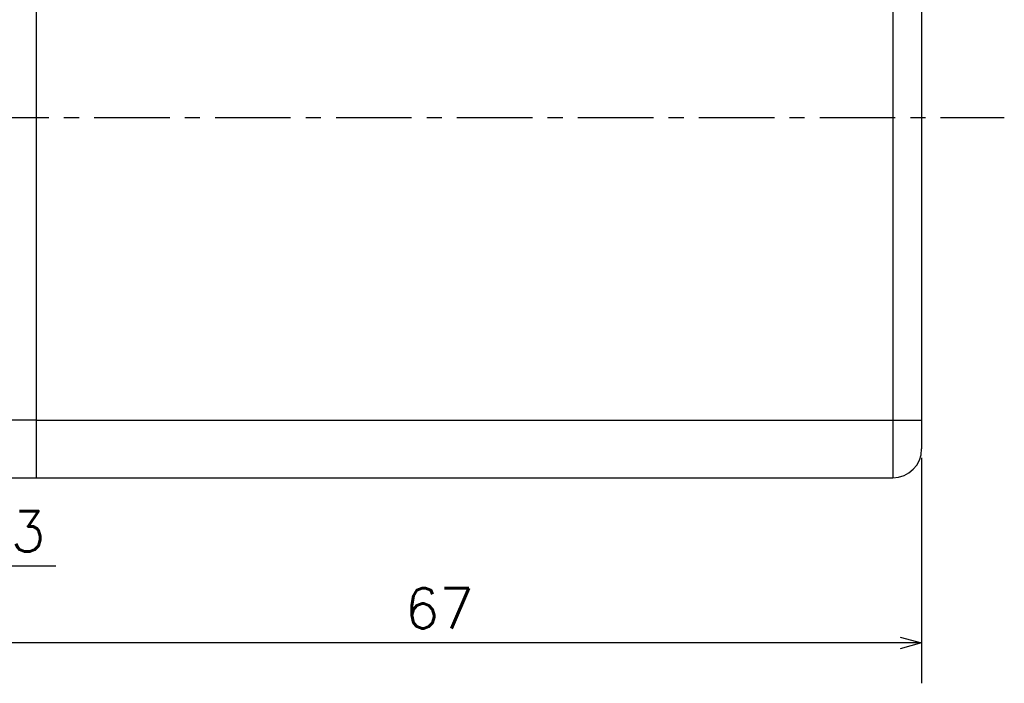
# Model space of a CAD drawing. Header units: millimetres. Extents: x -114 to 706, y -390 to 103.
# Tile 5 of 15: x 24 to 93, y -39 to 7. Entities that reach past the tile are written whole.
import ezdxf

# ---------------------------------------------------------------- set-up
doc = ezdxf.new("R2010")
doc.units = ezdxf.units.MM
doc.header["$LTSCALE"] = 0.165354
doc.linetypes.add('CENTER', pattern=[50.8, 31.75, -6.35, 6.35, -6.35])
doc.layers.add('NoLayerName_001', color=7, linetype='Continuous')
doc.styles.get("Standard").update_dxf_attribs({"font": 'txt', "bigfont": 'extfont2'})
doc.dimstyles.get("Standard").update_dxf_attribs({"dimtxt": 2.5, "dimasz": 2.5, "dimexe": 1.25, "dimexo": 0.625, "dimtad": 1, "dimzin": 0, "dimdsep": 46, "dimtxsty": 'Standard', "dimcen": 2.5, "dimadec": 0, "dimazin": 0, "dimtfac": 0.75, "dimtmove": 0, "dimatfit": 3, "dimfxl": 1, "dimarcsym": 0})

# ---------------------------------------------------------------- blocks, each defined once
blk = doc.blocks.new('_OPEN30')
at = {"color": 0, "linetype": 'ByBlock', "lineweight": -2}
for p, q in [((-1, 0.267949), (0, 0)), ((0, 0), (-1, -0.267949)), ((0, 0), (-1, 0))]:
    blk.add_line(p, q, dxfattribs=at)
blk = doc.blocks.new('*D26')
at = {"layer": 'Defpoints', "color": 0}
for p in [(17, -17.2), (20, -25), (17, -31.121)]:
    blk.add_point(p, dxfattribs=at)
at = {"layer": 'NoLayerName_001', "color": 0, "linetype": 'Continuous', "lineweight": 25}
for p, q in [((17, -17.825), (17, -33.921)), ((20, -25.625), (20, -33.921)), ((15.5, -31.121), (14, -31.121)), ((20, -31.121), (17, -31.121)), ((20, -31.121), (26.867, -31.121)), ((21.5, -31.121), (23, -31.121))]:
    blk.add_line(p, q, dxfattribs=at)
at = {"layer": 'NoLayerName_001', "color": 0, "lineweight": 25, "xscale": 1.5, "yscale": 1.5, "zscale": 1.5}
blk.add_blockref('_OPEN30', (17, -31.121), dxfattribs=at)
at = {"layer": 'NoLayerName_001', "color": 0, "lineweight": 25, "xscale": 1.5, "yscale": 1.5, "zscale": 1.5, "rotation": 180}
blk.add_blockref('_OPEN30', (20, -31.121), dxfattribs=at)
at = {"layer": 'NoLayerName_001', "color": 0, "lineweight": 25, "insert": (24.933, -28.721), "char_height": 2.8, "attachment_point": 5}
blk.add_mtext('3', dxfattribs=at)
blk = doc.blocks.new('*D28')
at = {"layer": 'Defpoints', "color": 0}
for p in [(87, -23), (20, -25), (20, -36.475)]:
    blk.add_point(p, dxfattribs=at)
at = {"layer": 'NoLayerName_001', "color": 0, "linetype": 'Continuous', "lineweight": 25}
for p, q in [((87, -23.625), (87, -39.275)), ((20, -25.625), (20, -39.275)), ((85.5, -36.475), (21.5, -36.475))]:
    blk.add_line(p, q, dxfattribs=at)
at = {"layer": 'NoLayerName_001', "color": 0, "lineweight": 25, "xscale": 1.5, "yscale": 1.5, "zscale": 1.5}
for p, rotation in [((20, -36.475), 180), ((87, -36.475), 360)]:
    blk.add_blockref('_OPEN30', p, dxfattribs=dict(at, rotation=rotation))
at = {"layer": 'NoLayerName_001', "color": 0, "lineweight": 25, "insert": (53.5, -34.075), "char_height": 2.8, "attachment_point": 5}
blk.add_mtext('67', dxfattribs=at)

msp = doc.modelspace()

# ---------------------------------------------------------------- linework, layer by layer
at = {"layer": 'NoLayerName_001', "color": 7, "linetype": 'Continuous', "lineweight": 25}
for p, q in [((25.5, 25), (25.5, -25)), ((87, 23), (87, -23)), ((85, 16.9207), (85, -25)), ((25.5, -21), (23.2, -21)), ((25.5, -21), (87, -21)), ((20.1, -25), (25.5, -25)), ((25.5, -25), (85, -25))]:
    msp.add_line(p, q, dxfattribs=at)
at = {"layer": 'NoLayerName_001', "color": 7, "linetype": 'CENTER', "lineweight": 25}
msp.add_line((-4.0784, 0), (92.7423, 0), dxfattribs=at)
at = {"layer": 'NoLayerName_001', "color": 7, "linetype": 'Continuous', "lineweight": 25}
msp.add_arc((85, -23), 2, 270, 0, dxfattribs=at)

# ---------------------------------------------------------------- dimensions: what is measured, and where the dimension line sits
for base, p1, p2, picture, middle in [((17, -31.1212), (20, -25), (17, -17.2), '*D26', (24.9333, -31.1212)), ((20, -36.4753), (87, -23), (20, -25), '*D28', (53.5, -36.4753))]:
    dim = msp.add_linear_dim(base=base, p1=p1, p2=p2, angle=180, dimstyle='Standard', override={"dimtxt": 2.8, "dimasz": 1.5, "dimexe": 2.8, "dimgap": 1, "dimdec": 3, "dimzin": 8, "dimblk": 'OPEN30', "dimclrd": 0, "dimclre": 0, "dimclrt": 0, "dimtp": 0, "dimtm": 0, "dimlwd": 25, "dimlwe": 25}, dxfattribs=at)
    dim.commit()
    dim.dimension.update_dxf_attribs({"geometry": picture, "text_midpoint": middle, "dimtype": 160})

doc.saveas('drawing.dxf')
